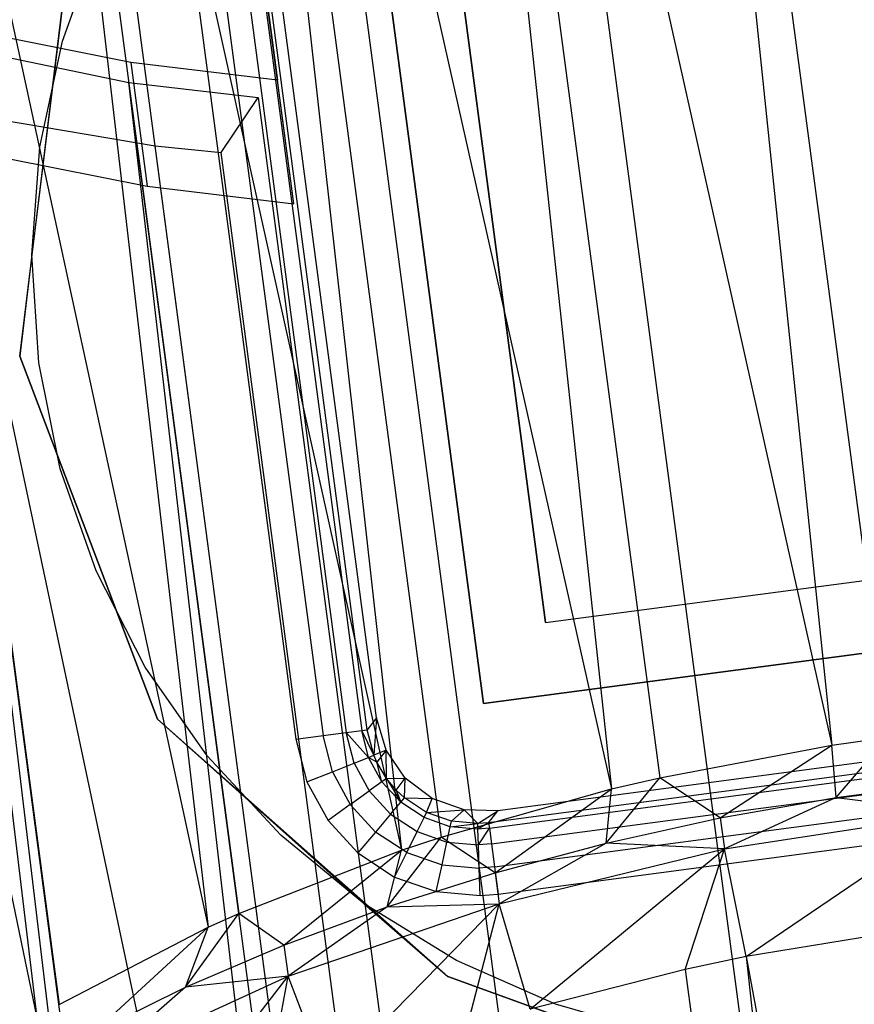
# Model space of a CAD drawing. Extents: x -23.4 to 23.6, y 0.3 to 4.
# Tile 156 of 189: x 18.526 to 18.982, y 2.685 to 3.222. Entities that reach past the tile are written whole.
import ezdxf

# ---------------------------------------------------------------- set-up
doc = ezdxf.new("R2010")
doc.units = 0
doc.header["$MEASUREMENT"] = 0
doc.layers.get('0').update_dxf_attribs({"color": 13, "linetype": 'CONTINUOUS'})

# ---------------------------------------------------------------- blocks, each defined once
blk = doc.blocks.new('FOURTY_V_PM_STL')
at = {"color": 0}
for p, q in [((19.13549, 1.0497, -3.85626), (18.75472, 3.92269, -2.18303)), ((19.13549, 1.0497, -3.85626), (18.75472, 3.92269, -2.18303)), ((18.85733, 3.90972, -2.13741), (19.00037, 2.83046, -2.76597)), ((18.85733, 3.90972, -2.13741), (19.00037, 2.83046, -2.76597)), ((18.85733, 3.90972, -2.13741), (18.96976, 2.82608, -2.7654)), ((18.85733, 3.90972, -2.13741), (18.96976, 2.82608, -2.7654)), ((19.00791, 1.0186, -3.83189), (18.62714, 3.89159, -2.15866)), ((19.00791, 1.0186, -3.83189), (18.62714, 3.89159, -2.15866)), ((18.73267, 3.88762, -2.12783), (18.96976, 2.82608, -2.7654)), ((18.73267, 3.88762, -2.12783), (18.96976, 2.82608, -2.7654)), ((18.73267, 3.88762, -2.12783), (18.87571, 2.80836, -2.75639)), ((18.73267, 3.88762, -2.12783), (18.87571, 2.80836, -2.75639)), ((18.73267, 3.88762, -2.12783), (18.84932, 2.8022, -2.75181)), ((18.73267, 3.88762, -2.12783), (18.84932, 2.8022, -2.75181)), ((18.61326, 3.85522, -2.09937), (18.84932, 2.8022, -2.75181)), ((18.61326, 3.85522, -2.09937), (18.84932, 2.8022, -2.75181)), ((18.61326, 3.85522, -2.09937), (18.7563, 2.77596, -2.72793)), ((18.61326, 3.85522, -2.09937), (18.7563, 2.77596, -2.72793)), ((18.61326, 3.85522, -2.09937), (18.7346, 2.76875, -2.72049)), ((18.61326, 3.85522, -2.09937), (18.7346, 2.76875, -2.72049)), ((18.88834, 0.97764, -3.78877), (18.50757, 3.85063, -2.11554)), ((18.88834, 0.97764, -3.78877), (18.50757, 3.85063, -2.11554)), ((18.50272, 3.81351, -2.0529), (18.7346, 2.76875, -2.72049)), ((18.50272, 3.81351, -2.0529), (18.7346, 2.76875, -2.72049)), ((18.50272, 3.81351, -2.0529), (18.64576, 2.73425, -2.68146)), ((18.50272, 3.81351, -2.0529), (18.64576, 2.73425, -2.68146)), ((18.50272, 3.81351, -2.0529), (18.6289, 2.72669, -2.67232)), ((18.50272, 3.81351, -2.0529), (18.6289, 2.72669, -2.67232)), ((18.7802, 0.92799, -3.72813), (18.39943, 3.80098, -2.0549)), ((18.7802, 0.92799, -3.72813), (18.39943, 3.80098, -2.0549)), ((18.40441, 3.76375, -1.98984), (18.6289, 2.72669, -2.67232)), ((18.40441, 3.76375, -1.98984), (18.6289, 2.72669, -2.67232)), ((18.40441, 3.76375, -1.98984), (18.54744, 2.68449, -2.6184)), ((18.40441, 3.76375, -1.98984), (18.54744, 2.68449, -2.6184)), ((18.40441, 3.76375, -1.98984), (18.53527, 2.67723, -2.6087)), ((18.40441, 3.76375, -1.98984), (18.53527, 2.67723, -2.6087)), ((18.32131, 3.70746, -1.91209), (18.53527, 2.67723, -2.6087)), ((18.32131, 3.70746, -1.91209), (18.53527, 2.67723, -2.6087)), ((18.63399, 3.43731, -1.37708), (18.66683, 3.18953, -0.94416)), ((18.63399, 3.43731, -1.37708), (18.66683, 3.18953, -0.94416)), ((18.67579, 3.12193, -0.98353), (18.63907, 3.39898, -1.46759)), ((18.67579, 3.12193, -0.98353), (18.63907, 3.39898, -1.46759)), ((18.7795, 2.84888, -1.51575), (18.7226, 3.27819, -1.51575)), ((18.7226, 3.27819, -0.80709), (18.7795, 2.84888, -0.80709)), ((18.7795, 2.84888, -1.51575), (18.7226, 3.27819, -1.51575)), ((18.7226, 3.27819, -0.80709), (18.7795, 2.84888, -0.80709)), ((18.63332, 3.27226, -0.81005), (18.69176, 2.83135, -0.81005)), ((18.63332, 3.27226, -0.81005), (18.69176, 2.83135, -0.81005)), ((18.64594, 3.27393, -0.8185), (18.70438, 2.83302, -0.8185)), ((18.64594, 3.27393, -0.8185), (18.70438, 2.83302, -0.8185)), ((18.65442, 3.27505, -0.83115), (18.71286, 2.83415, -0.83115)), ((18.65442, 3.27505, -0.83115), (18.71286, 2.83415, -0.83115)), ((18.71593, 2.83455, -0.84611), (18.65749, 3.27546, -0.84611)), ((18.71593, 2.83455, -0.84611), (18.65749, 3.27546, -0.84611)), ((18.54926, 3.21084, -0.80709), (18.56932, 3.26643, -0.80709)), ((18.54926, 3.21084, -0.80709), (18.56932, 3.26643, -0.80709)), ((18.54926, 3.21084, -0.74803), (18.56932, 3.26643, -0.74803)), ((18.54926, 3.21084, -0.74803), (18.56932, 3.26643, -0.74803)), ((18.61846, 3.27029, -0.80709), (18.6769, 2.82938, -0.80709)), ((18.61846, 3.27029, -0.80709), (18.6769, 2.82938, -0.80709)), ((18.72095, 2.84112, -1.51575), (18.66405, 3.27044, -1.51575)), ((18.72095, 2.84112, -1.51575), (18.66405, 3.27044, -1.51575)), ((18.52602, 3.0386, -0.74016), (18.55157, 3.24904, -0.74016)), ((18.52602, 3.0386, -0.74016), (18.55157, 3.24904, -0.74016)), ((18.55157, 3.24904, -0.80709), (18.53264, 3.09407, -0.80709)), ((18.55157, 3.24904, -0.80709), (18.53264, 3.09407, -0.80709)), ((18.81335, 2.89308, -0.80709), (18.7668, 3.24434, -0.80709)), ((18.7668, 3.24434, -0.74803), (18.81335, 2.89308, -0.74803)), ((18.81335, 2.89308, -0.80709), (18.7668, 3.24434, -0.80709)), ((18.7668, 3.24434, -0.74803), (18.81335, 2.89308, -0.74803)), ((18.58667, 3.19912, -0.97887), (18.5114, 3.21409, -1.0217)), ((18.58667, 3.19912, -0.97887), (18.5114, 3.21409, -1.0217)), ((18.47771, 3.21064, -1.02345), (18.6071, 2.13522, -1.66171)), ((18.71039, 2.11186, -1.59809), (18.47771, 3.21064, -1.02345)), ((18.47771, 3.21064, -1.02345), (18.58559, 3.18821, -0.96038)), ((18.71039, 2.11186, -1.59809), (18.47771, 3.21064, -1.02345)), ((18.62075, 2.13138, -1.65201), (18.47771, 3.21064, -1.02345)), ((18.62075, 2.13138, -1.65201), (18.47771, 3.21064, -1.02345)), ((18.47771, 3.21064, -1.02345), (18.6071, 2.13522, -1.66171)), ((18.47771, 3.21064, -1.02345), (18.58559, 3.18821, -0.96038)), ((18.53696, 3.15302, -0.80709), (18.54926, 3.21084, -0.80709)), ((18.53696, 3.15302, -0.80709), (18.54926, 3.21084, -0.80709)), ((18.53696, 3.15302, -0.74803), (18.54926, 3.21084, -0.74803)), ((18.53696, 3.15302, -0.74803), (18.54926, 3.21084, -0.74803)), ((18.54926, 3.21084, -0.80709), (18.54926, 3.21084, -0.74803)), ((18.54926, 3.21084, -0.80709), (18.54926, 3.21084, -0.74803)), ((18.66683, 3.18953, -0.94416), (18.58667, 3.19912, -0.97887)), ((18.58667, 3.19912, -0.97887), (18.59563, 3.13152, -1.01824)), ((18.58667, 3.19912, -0.97887), (18.59563, 3.13152, -1.01824)), ((18.66683, 3.18953, -0.94416), (18.58667, 3.19912, -0.97887)), ((18.72863, 2.10895, -1.58894), (18.58559, 3.18821, -0.96038)), ((18.58559, 3.18821, -0.96038), (18.6562, 3.17989, -0.93004)), ((18.72863, 2.10895, -1.58894), (18.58559, 3.18821, -0.96038)), ((18.71039, 2.11186, -1.59809), (18.58559, 3.18821, -0.96038)), ((18.71039, 2.11186, -1.59809), (18.58559, 3.18821, -0.96038)), ((18.58559, 3.18821, -0.96038), (18.6562, 3.17989, -0.93004)), ((18.67579, 3.12193, -0.98353), (18.66683, 3.18953, -0.94416)), ((18.67579, 3.12193, -0.98353), (18.66683, 3.18953, -0.94416)), ((18.63601, 3.14999, -0.88329), (18.6562, 3.17989, -0.93004)), ((18.63601, 3.14999, -0.88329), (18.6562, 3.17989, -0.93004)), ((18.6562, 3.17989, -0.93004), (18.73235, 2.60529, -1.26468)), ((18.6562, 3.17989, -0.93004), (18.73235, 2.60529, -1.26468)), ((18.4826, 3.1734, -0.95839), (18.59994, 3.15363, -0.89775)), ((18.86337, 0.30041, -2.63162), (18.4826, 3.1734, -0.95839)), ((18.4826, 3.1734, -0.95839), (18.59994, 3.15363, -0.89775)), ((18.86337, 0.30041, -2.63162), (18.4826, 3.1734, -0.95839)), ((18.53264, 3.09407, -0.80709), (18.53696, 3.15302, -0.80709)), ((18.53264, 3.09407, -0.80709), (18.53696, 3.15302, -0.80709)), ((18.53264, 3.09407, -0.74803), (18.53696, 3.15302, -0.74803)), ((18.53264, 3.09407, -0.74803), (18.53696, 3.15302, -0.74803)), ((18.53696, 3.15302, -0.80709), (18.53696, 3.15302, -0.74803)), ((18.53696, 3.15302, -0.80709), (18.53696, 3.15302, -0.74803)), ((18.59994, 3.15363, -0.89775), (18.63601, 3.14999, -0.88329)), ((18.98071, 0.28064, -2.57098), (18.59994, 3.15363, -0.89775)), ((18.59994, 3.15363, -0.89775), (18.63601, 3.14999, -0.88329)), ((18.98071, 0.28064, -2.57098), (18.59994, 3.15363, -0.89775)), ((18.71216, 2.57539, -1.21793), (18.63601, 3.14999, -0.88329)), ((18.71216, 2.57539, -1.21793), (18.63601, 3.14999, -0.88329)), ((18.52036, 3.14649, -1.06107), (18.59563, 3.13152, -1.01824)), ((18.52036, 3.14649, -1.06107), (18.59563, 3.13152, -1.01824)), ((18.59563, 3.13152, -1.01824), (18.67579, 3.12193, -0.98353)), ((18.59563, 3.13152, -1.01824), (18.67579, 3.12193, -0.98353)), ((18.53264, 3.09407, -0.80709), (18.52602, 3.0386, -0.80709)), ((18.53264, 3.09407, -0.80709), (18.52602, 3.0386, -0.80709)), ((18.53639, 3.03508, -0.80709), (18.53264, 3.09407, -0.80709)), ((18.53264, 3.09407, -0.80709), (18.53264, 3.09407, -0.74803)), ((18.53639, 3.03508, -0.80709), (18.53264, 3.09407, -0.80709)), ((18.53639, 3.03508, -0.74803), (18.53264, 3.09407, -0.74803)), ((18.53264, 3.09407, -0.80709), (18.53264, 3.09407, -0.74803)), ((18.53639, 3.03508, -0.74803), (18.53264, 3.09407, -0.74803)), ((18.52602, 3.0386, -0.80709), (18.60119, 2.84038, -0.80709)), ((18.60119, 2.84038, -0.74016), (18.52602, 3.0386, -0.74016)), ((18.52602, 3.0386, -0.80709), (18.60119, 2.84038, -0.80709)), ((18.52602, 3.0386, -0.80709), (18.52602, 3.0386, -0.74016)), ((18.60119, 2.84038, -0.74016), (18.52602, 3.0386, -0.74016)), ((18.52602, 3.0386, -0.80709), (18.52602, 3.0386, -0.74016)), ((18.54813, 2.97716, -0.80709), (18.53639, 3.03508, -0.80709)), ((18.53639, 3.03508, -0.80709), (18.53639, 3.03508, -0.74803)), ((18.54813, 2.97716, -0.80709), (18.53639, 3.03508, -0.80709)), ((18.54813, 2.97716, -0.74803), (18.53639, 3.03508, -0.74803)), ((18.53639, 3.03508, -0.80709), (18.53639, 3.03508, -0.74803)), ((18.54813, 2.97716, -0.74803), (18.53639, 3.03508, -0.74803)), ((18.56766, 2.92137, -0.80709), (18.54813, 2.97716, -0.80709)), ((18.54813, 2.97716, -0.80709), (18.54813, 2.97716, -0.74803)), ((18.56766, 2.92137, -0.80709), (18.54813, 2.97716, -0.80709)), ((18.56766, 2.92137, -0.74803), (18.54813, 2.97716, -0.74803)), ((18.54813, 2.97716, -0.80709), (18.54813, 2.97716, -0.74803)), ((18.56766, 2.92137, -0.74803), (18.54813, 2.97716, -0.74803)), ((18.81335, 2.89308, -0.80709), (19.16461, 2.93963, -0.80709)), ((18.81335, 2.89308, -0.80709), (19.16461, 2.93963, -0.80709)), ((18.81335, 2.89308, -0.74803), (19.16461, 2.93963, -0.74803)), ((18.81335, 2.89308, -0.74803), (19.16461, 2.93963, -0.74803)), ((18.5946, 2.86876, -0.80709), (18.56766, 2.92137, -0.80709)), ((18.56766, 2.92137, -0.80709), (18.56766, 2.92137, -0.74803)), ((18.5946, 2.86876, -0.80709), (18.56766, 2.92137, -0.80709)), ((18.5946, 2.86876, -0.74803), (18.56766, 2.92137, -0.74803)), ((18.56766, 2.92137, -0.80709), (18.56766, 2.92137, -0.74803)), ((18.5946, 2.86876, -0.74803), (18.56766, 2.92137, -0.74803)), ((19.20881, 2.90578, -1.51575), (18.7795, 2.84888, -1.51575)), ((18.7795, 2.84888, -0.80709), (19.20881, 2.90578, -0.80709)), ((19.20881, 2.90578, -1.51575), (18.7795, 2.84888, -1.51575)), ((18.7795, 2.84888, -0.80709), (19.20881, 2.90578, -0.80709)), ((18.81335, 2.89308, -0.74803), (18.81335, 2.89308, -0.80709)), ((18.81335, 2.89308, -0.74803), (18.81335, 2.89308, -0.80709)), ((18.62845, 2.8203, -0.80709), (18.5946, 2.86876, -0.80709)), ((18.5946, 2.86876, -0.80709), (18.5946, 2.86876, -0.74803)), ((18.62845, 2.8203, -0.80709), (18.5946, 2.86876, -0.80709)), ((18.62845, 2.8203, -0.74803), (18.5946, 2.86876, -0.74803)), ((18.5946, 2.86876, -0.80709), (18.5946, 2.86876, -0.74803)), ((18.62845, 2.8203, -0.74803), (18.5946, 2.86876, -0.74803)), ((18.7795, 2.84888, -1.51575), (18.7795, 2.84888, -0.80709)), ((18.7795, 2.84888, -1.51575), (18.7795, 2.84888, -0.80709)), ((19.21657, 2.84723, -1.51575), (18.78725, 2.79033, -1.51575)), ((19.21657, 2.84723, -1.51575), (18.78725, 2.79033, -1.51575)), ((18.60119, 2.84038, -0.80709), (18.71426, 2.73939, -0.80709)), ((18.75987, 2.6998, -0.74016), (18.60119, 2.84038, -0.74016)), ((18.60119, 2.84038, -0.80709), (18.71426, 2.73939, -0.80709)), ((18.60119, 2.84038, -0.80709), (18.60119, 2.84038, -0.74016)), ((18.75987, 2.6998, -0.74016), (18.60119, 2.84038, -0.74016)), ((18.60119, 2.84038, -0.80709), (18.60119, 2.84038, -0.74016)), ((18.72095, 2.84112, -1.51575), (18.71593, 2.83455, -0.84611)), ((18.72095, 2.84112, -1.51575), (18.71593, 2.83455, -0.84611)), ((18.72095, 2.84112, -1.51575), (18.71956, 2.82059, -0.84604)), ((18.72095, 2.84112, -1.51575), (18.71956, 2.82059, -0.84604)), ((18.72622, 2.8234, -1.51575), (18.72095, 2.84112, -1.51575)), ((18.72622, 2.8234, -1.51575), (18.72095, 2.84112, -1.51575)), ((19.22313, 2.84221, -0.84611), (18.78223, 2.78377, -0.84611)), ((19.22313, 2.84221, -0.84611), (18.78223, 2.78377, -0.84611)), ((18.78263, 2.7807, -0.83115), (19.22354, 2.83914, -0.83115)), ((18.78263, 2.7807, -0.83115), (19.22354, 2.83914, -0.83115)), ((18.6769, 2.82938, -0.80709), (18.69176, 2.83135, -0.81005)), ((18.6769, 2.82938, -0.80709), (18.69176, 2.83135, -0.81005)), ((18.69176, 2.83135, -0.81005), (18.70438, 2.83302, -0.8185)), ((18.69176, 2.83135, -0.81005), (18.70438, 2.83302, -0.8185)), ((18.69687, 2.81161, -0.81004), (18.69176, 2.83135, -0.81005)), ((18.69687, 2.81161, -0.81004), (18.69176, 2.83135, -0.81005)), ((18.70438, 2.83302, -0.8185), (18.71286, 2.83415, -0.83115)), ((18.70438, 2.83302, -0.8185), (18.71286, 2.83415, -0.83115)), ((18.71666, 2.81944, -0.8311), (18.70438, 2.83302, -0.8185)), ((18.71666, 2.81944, -0.8311), (18.70438, 2.83302, -0.8185)), ((18.7087, 2.81629, -0.81847), (18.70438, 2.83302, -0.8185)), ((18.7087, 2.81629, -0.81847), (18.70438, 2.83302, -0.8185)), ((18.71286, 2.83415, -0.83115), (18.71593, 2.83455, -0.84611)), ((18.71286, 2.83415, -0.83115), (18.71593, 2.83455, -0.84611)), ((18.71956, 2.82059, -0.84604), (18.71286, 2.83415, -0.83115)), ((18.71956, 2.82059, -0.84604), (18.71286, 2.83415, -0.83115)), ((18.71666, 2.81944, -0.8311), (18.71286, 2.83415, -0.83115)), ((18.71666, 2.81944, -0.8311), (18.71286, 2.83415, -0.83115)), ((18.71956, 2.82059, -0.84604), (18.71593, 2.83455, -0.84611)), ((18.71956, 2.82059, -0.84604), (18.71593, 2.83455, -0.84611)), ((18.78376, 2.77222, -0.8185), (19.22466, 2.83066, -0.8185)), ((18.78376, 2.77222, -0.8185), (19.22466, 2.83066, -0.8185)), ((18.96976, 2.82608, -2.7654), (19.00037, 2.83046, -2.76597)), ((18.96976, 2.82608, -2.7654), (19.00037, 2.83046, -2.76597)), ((18.9722, 2.79756, -2.81824), (19.00037, 2.83046, -2.76597)), ((18.9722, 2.79756, -2.81824), (19.00037, 2.83046, -2.76597)), ((18.6769, 2.82938, -0.80709), (18.68295, 2.8061, -0.80709)), ((18.6769, 2.82938, -0.80709), (18.68295, 2.8061, -0.80709)), ((18.87571, 2.80836, -2.75639), (18.96976, 2.82608, -2.7654)), ((18.87571, 2.80836, -2.75639), (18.96976, 2.82608, -2.7654)), ((18.90885, 2.7864, -2.81351), (18.96976, 2.82608, -2.7654)), ((18.90885, 2.7864, -2.81351), (18.96976, 2.82608, -2.7654)), ((18.9722, 2.79756, -2.81824), (18.96976, 2.82608, -2.7654)), ((18.9722, 2.79756, -2.81824), (18.96976, 2.82608, -2.7654)), ((18.66859, 2.77691, -0.80709), (18.62845, 2.8203, -0.80709)), ((18.62845, 2.8203, -0.80709), (18.62845, 2.8203, -0.74803)), ((18.66859, 2.77691, -0.80709), (18.62845, 2.8203, -0.80709)), ((18.66859, 2.77691, -0.74803), (18.62845, 2.8203, -0.74803)), ((18.62845, 2.8203, -0.80709), (18.62845, 2.8203, -0.74803)), ((18.66859, 2.77691, -0.74803), (18.62845, 2.8203, -0.74803)), ((18.7087, 2.81629, -0.81847), (18.71666, 2.81944, -0.8311)), ((18.7087, 2.81629, -0.81847), (18.71666, 2.81944, -0.8311)), ((18.71666, 2.81944, -0.8311), (18.71956, 2.82059, -0.84604)), ((18.71666, 2.81944, -0.8311), (18.71956, 2.82059, -0.84604)), ((18.72392, 2.80609, -0.83107), (18.71666, 2.81944, -0.8311)), ((18.72119, 2.81684, -0.84602), (18.71666, 2.81944, -0.8311)), ((18.72119, 2.81684, -0.84602), (18.71666, 2.81944, -0.8311)), ((18.72392, 2.80609, -0.83107), (18.71666, 2.81944, -0.8311)), ((18.72622, 2.8234, -1.51575), (18.71956, 2.82059, -0.84604)), ((18.72622, 2.8234, -1.51575), (18.71956, 2.82059, -0.84604)), ((18.72119, 2.81684, -0.84602), (18.71956, 2.82059, -0.84604)), ((18.72119, 2.81684, -0.84602), (18.71956, 2.82059, -0.84604)), ((18.72622, 2.8234, -1.51575), (18.72119, 2.81684, -0.84602)), ((18.72622, 2.8234, -1.51575), (18.72119, 2.81684, -0.84602)), ((18.73669, 2.80819, -1.51575), (18.72622, 2.8234, -1.51575)), ((18.72647, 2.80791, -0.84599), (18.72622, 2.8234, -1.51575)), ((18.73669, 2.80819, -1.51575), (18.72622, 2.8234, -1.51575)), ((18.72647, 2.80791, -0.84599), (18.72622, 2.8234, -1.51575)), ((18.69687, 2.81161, -0.81004), (18.7087, 2.81629, -0.81847)), ((18.69687, 2.81161, -0.81004), (18.7087, 2.81629, -0.81847)), ((18.7087, 2.81629, -0.81847), (18.71696, 2.8011, -0.81845)), ((18.7087, 2.81629, -0.81847), (18.71696, 2.8011, -0.81845)), ((18.72647, 2.80791, -0.84599), (18.72119, 2.81684, -0.84602)), ((18.72647, 2.80791, -0.84599), (18.72119, 2.81684, -0.84602)), ((18.72392, 2.80609, -0.83107), (18.72119, 2.81684, -0.84602)), ((18.72392, 2.80609, -0.83107), (18.72119, 2.81684, -0.84602)), ((18.78543, 2.7596, -0.81005), (19.22634, 2.81804, -0.81005)), ((18.78543, 2.7596, -0.81005), (19.22634, 2.81804, -0.81005)), ((18.68295, 2.8061, -0.80709), (18.69687, 2.81161, -0.81004)), ((18.68295, 2.8061, -0.80709), (18.69687, 2.81161, -0.81004)), ((18.69687, 2.81161, -0.81004), (18.70663, 2.7937, -0.81004)), ((18.69687, 2.81161, -0.81004), (18.70663, 2.7937, -0.81004)), ((18.72647, 2.80791, -0.84599), (18.73669, 2.80819, -1.51575)), ((18.72647, 2.80791, -0.84599), (18.73669, 2.80819, -1.51575)), ((18.73167, 2.80162, -0.84598), (18.73669, 2.80819, -1.51575)), ((18.73167, 2.80162, -0.84598), (18.73669, 2.80819, -1.51575)), ((18.73624, 2.7973, -0.84597), (18.73669, 2.80819, -1.51575)), ((18.73624, 2.7973, -0.84597), (18.73669, 2.80819, -1.51575)), ((18.75136, 2.79695, -1.51575), (18.73669, 2.80819, -1.51575)), ((18.75136, 2.79695, -1.51575), (18.73669, 2.80819, -1.51575)), ((18.84654, 2.77265, -2.80407), (18.87571, 2.80836, -2.75639)), ((18.84654, 2.77265, -2.80407), (18.87571, 2.80836, -2.75639)), ((18.84932, 2.8022, -2.75181), (18.87571, 2.80836, -2.75639)), ((18.84932, 2.8022, -2.75181), (18.87571, 2.80836, -2.75639)), ((18.90885, 2.7864, -2.81351), (18.87571, 2.80836, -2.75639)), ((18.90885, 2.7864, -2.81351), (18.87571, 2.80836, -2.75639)), ((18.68295, 2.8061, -0.80709), (18.69447, 2.78498, -0.80709)), ((18.68295, 2.8061, -0.80709), (18.69447, 2.78498, -0.80709)), ((18.72392, 2.80609, -0.83107), (18.71696, 2.8011, -0.81845)), ((18.72392, 2.80609, -0.83107), (18.71696, 2.8011, -0.81845)), ((18.72647, 2.80791, -0.84599), (18.72392, 2.80609, -0.83107)), ((18.72647, 2.80791, -0.84599), (18.72392, 2.80609, -0.83107)), ((18.72392, 2.80609, -0.83107), (18.73421, 2.79491, -0.83105)), ((18.72392, 2.80609, -0.83107), (18.73421, 2.79491, -0.83105)), ((18.73167, 2.80162, -0.84598), (18.72647, 2.80791, -0.84599)), ((18.72647, 2.80791, -0.84599), (18.73421, 2.79491, -0.83105)), ((18.72647, 2.80791, -0.84599), (18.73421, 2.79491, -0.83105)), ((18.73167, 2.80162, -0.84598), (18.72647, 2.80791, -0.84599)), ((18.7874, 2.74474, -0.80709), (19.22831, 2.80318, -0.80709)), ((18.7874, 2.74474, -0.80709), (19.22831, 2.80318, -0.80709)), ((18.9722, 2.79756, -2.81824), (19.03613, 2.80603, -2.81824)), ((18.9722, 2.79756, -2.81824), (19.03613, 2.80603, -2.81824)), ((18.70663, 2.7937, -0.81004), (18.71696, 2.8011, -0.81845)), ((18.70663, 2.7937, -0.81004), (18.71696, 2.8011, -0.81845)), ((18.72867, 2.78838, -0.81845), (18.71696, 2.8011, -0.81845)), ((18.72867, 2.78838, -0.81845), (18.71696, 2.8011, -0.81845)), ((18.73624, 2.7973, -0.84597), (18.73167, 2.80162, -0.84598)), ((18.73167, 2.80162, -0.84598), (18.73421, 2.79491, -0.83105)), ((18.73167, 2.80162, -0.84598), (18.73421, 2.79491, -0.83105)), ((18.73624, 2.7973, -0.84597), (18.73167, 2.80162, -0.84598)), ((18.73421, 2.79491, -0.83105), (18.73624, 2.7973, -0.84597)), ((18.73421, 2.79491, -0.83105), (18.73624, 2.7973, -0.84597)), ((18.7483, 2.78937, -0.84598), (18.73624, 2.7973, -0.84597)), ((18.73624, 2.7973, -0.84597), (18.75136, 2.79695, -1.51575)), ((18.73624, 2.7973, -0.84597), (18.75136, 2.79695, -1.51575)), ((18.7483, 2.78937, -0.84598), (18.73624, 2.7973, -0.84597)), ((18.7563, 2.77596, -2.72793), (18.84932, 2.8022, -2.75181)), ((18.7563, 2.77596, -2.72793), (18.84932, 2.8022, -2.75181)), ((18.78574, 2.75639, -2.78999), (18.84932, 2.8022, -2.75181)), ((18.78574, 2.75639, -2.78999), (18.84932, 2.8022, -2.75181)), ((18.84654, 2.77265, -2.80407), (18.84932, 2.8022, -2.75181)), ((18.84654, 2.77265, -2.80407), (18.84932, 2.8022, -2.75181)), ((18.90885, 2.7864, -2.81351), (18.9722, 2.79756, -2.81824)), ((18.90885, 2.7864, -2.81351), (18.9722, 2.79756, -2.81824)), ((18.9722, 2.79756, -2.81824), (18.91109, 2.7695, -2.82335)), ((18.9722, 2.79756, -2.81824), (18.91109, 2.7695, -2.82335)), ((18.9722, 2.79756, -2.81824), (19.03837, 2.78913, -2.82809)), ((18.9722, 2.79756, -2.81824), (19.03837, 2.78913, -2.82809)), ((18.70663, 2.7937, -0.81004), (18.69447, 2.78498, -0.80709)), ((18.70663, 2.7937, -0.81004), (18.69447, 2.78498, -0.80709)), ((18.70663, 2.7937, -0.81004), (18.72044, 2.77869, -0.81004)), ((18.70663, 2.7937, -0.81004), (18.72044, 2.77869, -0.81004)), ((18.72867, 2.78838, -0.81845), (18.73421, 2.79491, -0.83105)), ((18.72867, 2.78838, -0.81845), (18.73421, 2.79491, -0.83105)), ((18.74691, 2.78656, -0.83106), (18.73421, 2.79491, -0.83105)), ((18.74691, 2.78656, -0.83106), (18.73421, 2.79491, -0.83105)), ((18.7483, 2.78937, -0.84598), (18.75136, 2.79695, -1.51575)), ((18.7483, 2.78937, -0.84598), (18.75136, 2.79695, -1.51575)), ((18.76878, 2.7908, -1.51575), (18.75136, 2.79695, -1.51575)), ((18.76878, 2.7908, -1.51575), (18.75136, 2.79695, -1.51575)), ((18.72867, 2.78838, -0.81845), (18.72044, 2.77869, -0.81004)), ((18.72867, 2.78838, -0.81845), (18.72044, 2.77869, -0.81004)), ((18.72867, 2.78838, -0.81845), (18.74312, 2.77888, -0.81845)), ((18.72867, 2.78838, -0.81845), (18.74312, 2.77888, -0.81845)), ((18.74312, 2.77888, -0.81845), (18.74691, 2.78656, -0.83106)), ((18.74312, 2.77888, -0.81845), (18.74691, 2.78656, -0.83106)), ((18.74691, 2.78656, -0.83106), (18.7483, 2.78937, -0.84598)), ((18.74691, 2.78656, -0.83106), (18.7483, 2.78937, -0.84598)), ((18.76126, 2.78156, -0.83109), (18.74691, 2.78656, -0.83106)), ((18.76126, 2.78156, -0.83109), (18.74691, 2.78656, -0.83106)), ((18.7483, 2.78937, -0.84598), (18.76878, 2.7908, -1.51575)), ((18.7483, 2.78937, -0.84598), (18.76878, 2.7908, -1.51575)), ((18.76192, 2.78461, -0.84602), (18.7483, 2.78937, -0.84598)), ((18.76192, 2.78461, -0.84602), (18.7483, 2.78937, -0.84598)), ((18.76192, 2.78461, -0.84602), (18.76878, 2.7908, -1.51575)), ((18.76192, 2.78461, -0.84602), (18.76878, 2.7908, -1.51575)), ((18.78725, 2.79033, -1.51575), (18.76878, 2.7908, -1.51575)), ((18.7763, 2.78329, -0.84608), (18.76878, 2.7908, -1.51575)), ((18.78725, 2.79033, -1.51575), (18.76878, 2.7908, -1.51575)), ((18.7763, 2.78329, -0.84608), (18.76878, 2.7908, -1.51575)), ((18.7763, 2.78329, -0.84608), (18.78725, 2.79033, -1.51575)), ((18.7763, 2.78329, -0.84608), (18.78725, 2.79033, -1.51575)), ((18.78223, 2.78377, -0.84611), (18.78725, 2.79033, -1.51575)), ((18.78223, 2.78377, -0.84611), (18.78725, 2.79033, -1.51575)), ((18.91109, 2.7695, -2.82335), (19.03837, 2.78913, -2.82809)), ((18.91109, 2.7695, -2.82335), (19.03837, 2.78913, -2.82809)), ((18.92293, 2.7106, -2.82189), (19.03837, 2.78913, -2.82809)), ((18.92293, 2.7106, -2.82189), (19.03837, 2.78913, -2.82809)), ((18.69447, 2.78498, -0.80709), (18.71076, 2.76729, -0.80709)), ((18.69447, 2.78498, -0.80709), (18.71076, 2.76729, -0.80709)), ((18.75944, 2.77319, -0.81846), (18.76126, 2.78156, -0.83109)), ((18.75944, 2.77319, -0.81846), (18.76126, 2.78156, -0.83109)), ((18.76126, 2.78156, -0.83109), (18.76192, 2.78461, -0.84602)), ((18.76126, 2.78156, -0.83109), (18.76192, 2.78461, -0.84602)), ((18.76126, 2.78156, -0.83109), (18.7763, 2.78329, -0.84608)), ((18.76126, 2.78156, -0.83109), (18.7763, 2.78329, -0.84608)), ((18.77639, 2.78019, -0.83113), (18.76126, 2.78156, -0.83109)), ((18.77639, 2.78019, -0.83113), (18.76126, 2.78156, -0.83109)), ((18.7763, 2.78329, -0.84608), (18.76192, 2.78461, -0.84602)), ((18.7763, 2.78329, -0.84608), (18.76192, 2.78461, -0.84602)), ((18.78223, 2.78377, -0.84611), (18.7763, 2.78329, -0.84608)), ((18.78223, 2.78377, -0.84611), (18.7763, 2.78329, -0.84608)), ((18.77639, 2.78019, -0.83113), (18.7763, 2.78329, -0.84608)), ((18.77639, 2.78019, -0.83113), (18.7763, 2.78329, -0.84608)), ((18.78223, 2.78377, -0.84611), (18.77639, 2.78019, -0.83113)), ((18.78223, 2.78377, -0.84611), (18.77639, 2.78019, -0.83113)), ((18.78223, 2.78377, -0.84611), (18.78263, 2.7807, -0.83115)), ((18.78223, 2.78377, -0.84611), (18.78263, 2.7807, -0.83115)), ((18.84654, 2.77265, -2.80407), (18.90885, 2.7864, -2.81351)), ((18.84654, 2.77265, -2.80407), (18.90885, 2.7864, -2.81351)), ((18.90885, 2.7864, -2.81351), (18.91109, 2.7695, -2.82335)), ((18.90885, 2.7864, -2.81351), (18.91109, 2.7695, -2.82335)), ((18.71426, 2.73939, -0.80709), (18.66859, 2.77691, -0.80709)), ((18.66859, 2.77691, -0.80709), (18.66859, 2.77691, -0.74803)), ((18.71426, 2.73939, -0.80709), (18.66859, 2.77691, -0.80709)), ((18.71426, 2.73939, -0.74803), (18.66859, 2.77691, -0.74803)), ((18.66859, 2.77691, -0.80709), (18.66859, 2.77691, -0.74803)), ((18.71426, 2.73939, -0.74803), (18.66859, 2.77691, -0.74803)), ((18.72044, 2.77869, -0.81004), (18.71076, 2.76729, -0.80709)), ((18.72044, 2.77869, -0.81004), (18.71076, 2.76729, -0.80709)), ((18.73749, 2.76749, -0.81004), (18.72044, 2.77869, -0.81004)), ((18.73749, 2.76749, -0.81004), (18.72044, 2.77869, -0.81004)), ((18.72686, 2.73775, -2.77139), (18.7563, 2.77596, -2.72793)), ((18.72686, 2.73775, -2.77139), (18.7563, 2.77596, -2.72793)), ((18.7346, 2.76875, -2.72049), (18.7563, 2.77596, -2.72793)), ((18.7346, 2.76875, -2.72049), (18.7563, 2.77596, -2.72793)), ((18.73749, 2.76749, -0.81004), (18.74312, 2.77888, -0.81845)), ((18.73749, 2.76749, -0.81004), (18.74312, 2.77888, -0.81845)), ((18.74312, 2.77888, -0.81845), (18.75944, 2.77319, -0.81846)), ((18.74312, 2.77888, -0.81845), (18.75944, 2.77319, -0.81846)), ((18.78574, 2.75639, -2.78999), (18.7563, 2.77596, -2.72793)), ((18.78574, 2.75639, -2.78999), (18.7563, 2.77596, -2.72793)), ((18.78263, 2.7807, -0.83115), (18.77639, 2.78019, -0.83113)), ((18.78263, 2.7807, -0.83115), (18.77639, 2.78019, -0.83113)), ((18.77666, 2.77163, -0.81849), (18.77639, 2.78019, -0.83113)), ((18.77666, 2.77163, -0.81849), (18.77639, 2.78019, -0.83113)), ((18.77666, 2.77163, -0.81849), (18.78263, 2.7807, -0.83115)), ((18.77666, 2.77163, -0.81849), (18.78263, 2.7807, -0.83115)), ((18.78263, 2.7807, -0.83115), (18.78376, 2.77222, -0.8185)), ((18.78263, 2.7807, -0.83115), (18.78376, 2.77222, -0.8185)), ((18.75674, 2.76076, -0.81004), (18.75944, 2.77319, -0.81846)), ((18.75674, 2.76076, -0.81004), (18.75944, 2.77319, -0.81846)), ((18.75944, 2.77319, -0.81846), (18.77666, 2.77163, -0.81849)), ((18.75944, 2.77319, -0.81846), (18.77666, 2.77163, -0.81849)), ((18.78376, 2.77222, -0.8185), (18.77666, 2.77163, -0.81849)), ((18.78376, 2.77222, -0.8185), (18.77666, 2.77163, -0.81849)), ((18.77705, 2.75891, -0.81005), (18.77666, 2.77163, -0.81849)), ((18.77705, 2.75891, -0.81005), (18.77666, 2.77163, -0.81849)), ((18.78376, 2.77222, -0.8185), (18.78543, 2.7596, -0.81005)), ((18.78376, 2.77222, -0.8185), (18.78543, 2.7596, -0.81005)), ((18.78574, 2.75639, -2.78999), (18.84654, 2.77265, -2.80407)), ((18.78574, 2.75639, -2.78999), (18.84654, 2.77265, -2.80407)), ((18.84654, 2.77265, -2.80407), (18.78798, 2.73949, -2.79984)), ((18.84654, 2.77265, -2.80407), (18.78798, 2.73949, -2.79984)), ((18.91109, 2.7695, -2.82335), (18.84654, 2.77265, -2.80407)), ((18.91109, 2.7695, -2.82335), (18.84654, 2.77265, -2.80407)), ((18.64576, 2.73425, -2.68146), (18.7346, 2.76875, -2.72049)), ((18.64576, 2.73425, -2.68146), (18.7346, 2.76875, -2.72049)), ((18.67035, 2.71686, -2.74838), (18.7346, 2.76875, -2.72049)), ((18.67035, 2.71686, -2.74838), (18.7346, 2.76875, -2.72049)), ((18.71076, 2.76729, -0.80709), (18.73086, 2.75408, -0.80709)), ((18.71076, 2.76729, -0.80709), (18.73086, 2.75408, -0.80709)), ((18.72686, 2.73775, -2.77139), (18.7346, 2.76875, -2.72049)), ((18.72686, 2.73775, -2.77139), (18.7346, 2.76875, -2.72049)), ((18.73086, 2.75408, -0.80709), (18.73749, 2.76749, -0.81004)), ((18.73086, 2.75408, -0.80709), (18.73749, 2.76749, -0.81004)), ((18.73749, 2.76749, -0.81004), (18.75674, 2.76076, -0.81004)), ((18.73749, 2.76749, -0.81004), (18.75674, 2.76076, -0.81004)), ((18.78798, 2.73949, -2.79984), (18.91109, 2.7695, -2.82335)), ((18.78798, 2.73949, -2.79984), (18.91109, 2.7695, -2.82335)), ((18.80492, 2.68184, -2.79935), (18.91109, 2.7695, -2.82335)), ((18.80492, 2.68184, -2.79935), (18.91109, 2.7695, -2.82335)), ((18.8896, 2.70358, -2.81741), (18.91109, 2.7695, -2.82335)), ((18.8896, 2.70358, -2.81741), (18.91109, 2.7695, -2.82335)), ((18.92293, 2.7106, -2.82189), (18.91109, 2.7695, -2.82335)), ((18.92293, 2.7106, -2.82189), (18.91109, 2.7695, -2.82335)), ((18.75356, 2.74614, -0.80709), (18.75674, 2.76076, -0.81004)), ((18.75356, 2.74614, -0.80709), (18.75674, 2.76076, -0.81004)), ((18.75674, 2.76076, -0.81004), (18.77705, 2.75891, -0.81005)), ((18.75674, 2.76076, -0.81004), (18.77705, 2.75891, -0.81005)), ((18.78543, 2.7596, -0.81005), (18.77705, 2.75891, -0.81005)), ((18.78543, 2.7596, -0.81005), (18.77705, 2.75891, -0.81005)), ((18.78543, 2.7596, -0.81005), (18.7874, 2.74474, -0.80709)), ((18.78543, 2.7596, -0.81005), (18.7874, 2.74474, -0.80709)), ((18.72686, 2.73775, -2.77139), (18.78574, 2.75639, -2.78999)), ((18.72686, 2.73775, -2.77139), (18.78574, 2.75639, -2.78999)), ((18.77752, 2.74394, -0.80709), (18.77705, 2.75891, -0.81005)), ((18.77752, 2.74394, -0.80709), (18.77705, 2.75891, -0.81005)), ((18.78574, 2.75639, -2.78999), (18.78798, 2.73949, -2.79984)), ((18.78574, 2.75639, -2.78999), (18.78798, 2.73949, -2.79984)), ((18.73086, 2.75408, -0.80709), (18.75356, 2.74614, -0.80709)), ((18.73086, 2.75408, -0.80709), (18.75356, 2.74614, -0.80709)), ((18.75356, 2.74614, -0.80709), (18.77752, 2.74394, -0.80709)), ((18.75356, 2.74614, -0.80709), (18.77752, 2.74394, -0.80709)), ((18.77752, 2.74394, -0.80709), (18.7874, 2.74474, -0.80709)), ((18.77752, 2.74394, -0.80709), (18.7874, 2.74474, -0.80709)), ((18.67259, 2.69996, -2.75822), (18.78798, 2.73949, -2.79984)), ((18.67259, 2.69996, -2.75822), (18.78798, 2.73949, -2.79984)), ((18.69431, 2.64395, -2.75946), (18.78798, 2.73949, -2.79984)), ((18.69431, 2.64395, -2.75946), (18.78798, 2.73949, -2.79984)), ((18.71426, 2.73939, -0.80709), (18.75987, 2.6998, -0.80709)), ((18.71426, 2.73939, -0.80709), (18.75987, 2.6998, -0.80709)), ((18.76461, 2.70843, -0.80709), (18.71426, 2.73939, -0.80709)), ((18.71426, 2.73939, -0.80709), (18.71426, 2.73939, -0.74803)), ((18.76461, 2.70843, -0.80709), (18.71426, 2.73939, -0.80709)), ((18.76461, 2.70843, -0.74803), (18.71426, 2.73939, -0.74803)), ((18.71426, 2.73939, -0.80709), (18.71426, 2.73939, -0.74803)), ((18.76461, 2.70843, -0.74803), (18.71426, 2.73939, -0.74803)), ((18.72686, 2.73775, -2.77139), (18.78798, 2.73949, -2.79984)), ((18.72686, 2.73775, -2.77139), (18.78798, 2.73949, -2.79984)), ((18.77019, 2.67118, -2.78895), (18.78798, 2.73949, -2.79984)), ((18.77019, 2.67118, -2.78895), (18.78798, 2.73949, -2.79984)), ((18.80492, 2.68184, -2.79935), (18.78798, 2.73949, -2.79984)), ((18.80492, 2.68184, -2.79935), (18.78798, 2.73949, -2.79984)), ((18.61659, 2.69387, -2.72114), (18.64576, 2.73425, -2.68146)), ((18.61659, 2.69387, -2.72114), (18.64576, 2.73425, -2.68146)), ((18.6289, 2.72669, -2.67232), (18.64576, 2.73425, -2.68146)), ((18.6289, 2.72669, -2.67232), (18.64576, 2.73425, -2.68146)), ((18.67035, 2.71686, -2.74838), (18.64576, 2.73425, -2.68146)), ((18.67035, 2.71686, -2.74838), (18.64576, 2.73425, -2.68146)), ((18.67035, 2.71686, -2.74838), (18.72686, 2.73775, -2.77139)), ((18.67035, 2.71686, -2.74838), (18.72686, 2.73775, -2.77139)), ((18.72686, 2.73775, -2.77139), (18.67259, 2.69996, -2.75822)), ((18.72686, 2.73775, -2.77139), (18.67259, 2.69996, -2.75822)), ((18.54744, 2.68449, -2.6184), (18.6289, 2.72669, -2.67232)), ((18.54744, 2.68449, -2.6184), (18.6289, 2.72669, -2.67232)), ((18.56599, 2.66895, -2.68986), (18.6289, 2.72669, -2.67232)), ((18.56599, 2.66895, -2.68986), (18.6289, 2.72669, -2.67232)), ((18.61659, 2.69387, -2.72114), (18.6289, 2.72669, -2.67232)), ((18.61659, 2.69387, -2.72114), (18.6289, 2.72669, -2.67232)), ((19.01425, 2.72568, -2.82699), (18.92293, 2.7106, -2.82189)), ((19.01425, 2.72568, -2.82699), (18.92293, 2.7106, -2.82189)), ((18.61659, 2.69387, -2.72114), (18.67035, 2.71686, -2.74838)), ((18.61659, 2.69387, -2.72114), (18.67035, 2.71686, -2.74838)), ((18.67035, 2.71686, -2.74838), (18.67259, 2.69996, -2.75822)), ((18.67035, 2.71686, -2.74838), (18.67259, 2.69996, -2.75822)), ((18.81871, 2.68462, -0.80709), (18.76461, 2.70843, -0.80709)), ((18.76461, 2.70843, -0.80709), (18.76461, 2.70843, -0.74803)), ((18.81871, 2.68462, -0.80709), (18.76461, 2.70843, -0.80709)), ((18.81871, 2.68462, -0.74803), (18.76461, 2.70843, -0.74803)), ((18.76461, 2.70843, -0.80709), (18.76461, 2.70843, -0.74803)), ((18.81871, 2.68462, -0.74803), (18.76461, 2.70843, -0.74803)), ((18.92293, 2.7106, -2.82189), (18.8896, 2.70358, -2.81741)), ((18.92293, 2.7106, -2.82189), (18.8896, 2.70358, -2.81741)), ((18.92293, 2.7106, -2.82189), (19.2381, 1.03673, -3.81064)), ((18.92293, 2.7106, -2.82189), (19.2381, 1.03673, -3.81064)), ((18.92293, 2.7106, -2.82189), (19.11344, 1.01463, -3.80106)), ((18.92293, 2.7106, -2.82189), (19.11344, 1.01463, -3.80106)), ((18.8896, 2.70358, -2.81741), (18.80492, 2.68184, -2.79935)), ((18.8896, 2.70358, -2.81741), (18.80492, 2.68184, -2.79935)), ((18.8896, 2.70358, -2.81741), (19.11344, 1.01463, -3.80106)), ((18.8896, 2.70358, -2.81741), (19.11344, 1.01463, -3.80106)), ((18.56823, 2.65205, -2.6997), (18.67259, 2.69996, -2.75822)), ((18.56823, 2.65205, -2.6997), (18.67259, 2.69996, -2.75822)), ((18.59429, 2.59802, -2.70336), (18.67259, 2.69996, -2.75822)), ((18.59429, 2.59802, -2.70336), (18.67259, 2.69996, -2.75822)), ((18.67259, 2.69996, -2.75822), (18.61659, 2.69387, -2.72114)), ((18.67259, 2.69996, -2.75822), (18.61659, 2.69387, -2.72114)), ((18.65965, 2.62947, -2.74249), (18.67259, 2.69996, -2.75822)), ((18.65965, 2.62947, -2.74249), (18.67259, 2.69996, -2.75822)), ((18.69431, 2.64395, -2.75946), (18.67259, 2.69996, -2.75822)), ((18.69431, 2.64395, -2.75946), (18.67259, 2.69996, -2.75822)), ((18.75987, 2.6998, -0.80709), (18.87285, 2.65891, -0.80709)), ((18.87285, 2.65891, -0.74016), (18.75987, 2.6998, -0.74016)), ((18.75987, 2.6998, -0.80709), (18.87285, 2.65891, -0.80709)), ((18.75987, 2.6998, -0.80709), (18.75987, 2.6998, -0.74016)), ((18.87285, 2.65891, -0.74016), (18.75987, 2.6998, -0.74016)), ((18.75987, 2.6998, -0.80709), (18.75987, 2.6998, -0.74016)), ((18.56599, 2.66895, -2.68986), (18.61659, 2.69387, -2.72114)), ((18.56599, 2.66895, -2.68986), (18.61659, 2.69387, -2.72114)), ((18.61659, 2.69387, -2.72114), (18.56823, 2.65205, -2.6997)), ((18.61659, 2.69387, -2.72114), (18.56823, 2.65205, -2.6997)), ((18.87555, 2.6684, -0.80709), (18.81871, 2.68462, -0.80709)), ((18.81871, 2.68462, -0.80709), (18.81871, 2.68462, -0.74803)), ((18.87555, 2.6684, -0.80709), (18.81871, 2.68462, -0.80709)), ((18.87555, 2.6684, -0.74803), (18.81871, 2.68462, -0.74803)), ((18.81871, 2.68462, -0.80709), (18.81871, 2.68462, -0.74803)), ((18.87555, 2.6684, -0.74803), (18.81871, 2.68462, -0.74803))]:
    blk.add_line(p, q, dxfattribs=at)

msp = doc.modelspace()

# ---------------------------------------------------------------- block references
at = {"color": 0}
msp.add_blockref('FOURTY_V_PM_STL', (0, 0), dxfattribs=at)

doc.saveas('drawing.dxf')
